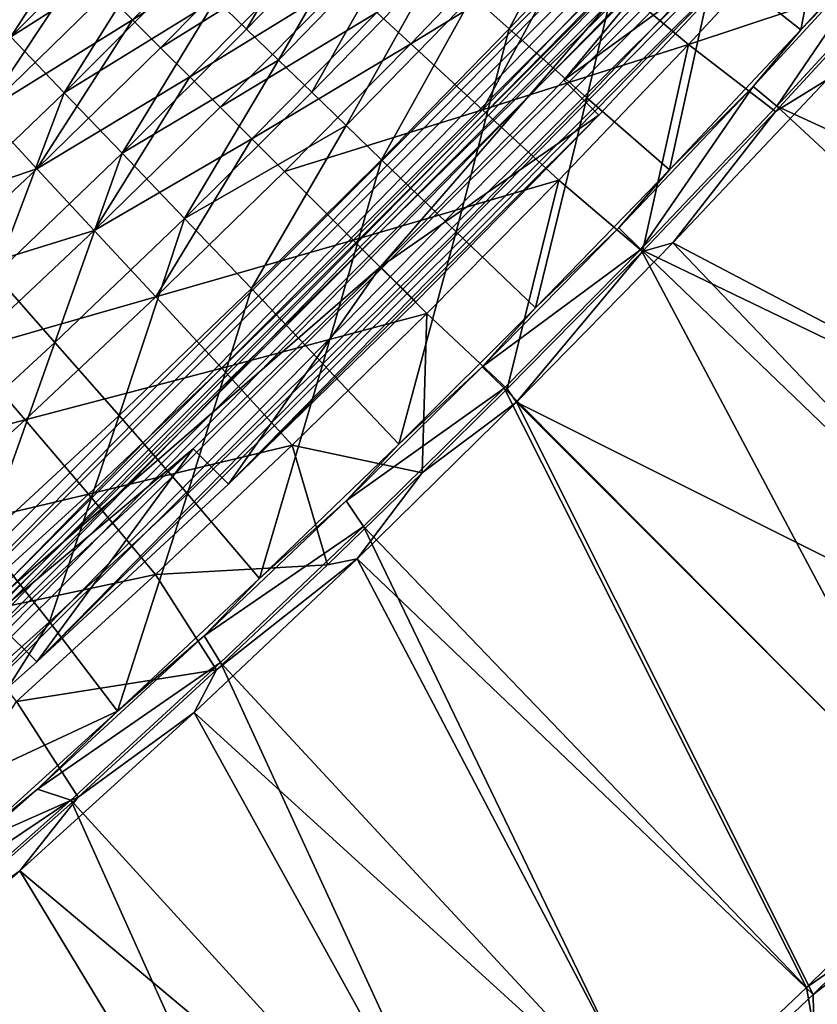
# Model space of a CAD drawing. Header units: metres. Extents: x 0 to 1400, y -1400 to 0.
# Tile 225 of 256: x 1035 to 1098, y -1122 to -1044. Entities that reach past the tile are written whole.
import ezdxf

# ---------------------------------------------------------------- set-up
doc = ezdxf.new("R2010")
doc.units = ezdxf.units.M

msp = doc.modelspace()

# ---------------------------------------------------------------- linework, layer by layer
at = {"layer": 'None'}
for points in [[(1100.296875, -1028.127319, -88.021385), (1090.237183, -1039.144165, -88.007156), (1097.089355, -1044.59021, -32.361473)], [(1100.296875, -1028.127319, -88.021385), (1097.089355, -1044.59021, -32.361473), (1107.388062, -1033.258423, -32.363293)], [(1080.758179, -1031.372925, -171.711655), (1070.832642, -1041.87561, -171.683807), (1073.782837, -1044.513916, -143.758774)], [(1080.758179, -1031.372925, -171.711655), (1073.782837, -1044.513916, -143.758774), (1083.812134, -1033.902466, -143.783356)], [(1060.024658, -1032.142578, -283.569763), (1050.320801, -1042.14209, -283.535797), (1052.781494, -1044.525391, -255.54097)], [(1060.024658, -1032.142578, -283.569763), (1052.781494, -1044.525391, -255.54097), (1062.578857, -1034.446289, -255.575211)], [(1041.428711, -1033.549683, -395.610809), (1030.045532, -1041.047363, -423.621735), (1033.928101, -1045.149414, -367.551453)], [(1041.428711, -1033.549683, -395.610809), (1033.928101, -1045.149414, -367.551453), (1043.509277, -1035.554932, -367.581207)], [(1107.388062, -1033.258423, -32.363293), (1097.089355, -1044.59021, -32.361473), (1104.660034, -1036.72876, -30.961079)], [(1041.519897, -1041.640381, -367.898254), (1053.321045, -1034.01355, -339.927551), (1043.664673, -1043.781982, -339.894379)], [(1043.664673, -1043.781982, -339.894379), (1053.321045, -1034.01355, -339.927551), (1055.646851, -1036.166382, -311.928406)], [(1083.812134, -1033.902466, -143.783356), (1073.782837, -1044.513916, -143.758774), (1079.983032, -1050.011475, -87.991882)], [(1083.812134, -1033.902466, -143.783356), (1079.983032, -1050.011475, -87.991882), (1090.237183, -1039.144165, -88.007156)], [(1062.578857, -1034.446289, -255.575211), (1052.781494, -1044.525391, -255.54097), (1055.337158, -1047.001099, -227.560532)], [(1062.578857, -1034.446289, -255.575211), (1055.337158, -1047.001099, -227.560532), (1065.231201, -1036.838501, -227.594147)], [(1098.292847, -1034.763916, -88.476868), (1088.111206, -1045.758911, -88.462883), (1081.777954, -1040.41333, -144.213593)], [(1105.261597, -1040.046143, -32.845188), (1088.111206, -1045.758911, -88.462883), (1098.292847, -1034.763916, -88.476868)], [(1027.971313, -1046.940796, -423.889618), (1025.560059, -1043.761719, -468.850861), (1035.660034, -1035.784302, -451.923004)], [(1035.660034, -1035.784302, -451.923004), (1037.517456, -1037.641724, -423.907959), (1027.971313, -1046.940796, -423.889618)], [(1043.509277, -1035.554932, -367.581207), (1033.928101, -1045.149414, -367.551453), (1045.684692, -1037.656006, -339.558014)], [(1075.859131, -1035.336792, -200.063339), (1065.916016, -1045.703369, -200.031326), (1063.203247, -1043.185303, -227.982849)], [(1075.859131, -1035.336792, -200.063339), (1078.76709, -1037.838867, -172.128342), (1065.916016, -1045.703369, -200.031326)], [(1055.646851, -1036.166382, -311.928406), (1045.904663, -1046.018188, -311.892853), (1043.664673, -1043.781982, -339.894379)], [(1058.06897, -1038.414307, -283.934814), (1045.904663, -1046.018188, -311.892853), (1055.646851, -1036.166382, -311.928406)], [(1097.089355, -1044.59021, -32.361473), (1093.290894, -1049.112183, -30.960434), (1104.660034, -1036.72876, -30.961079)], [(1095.181641, -1050.687622, -29.541), (1104.660034, -1036.72876, -30.961079), (1093.290894, -1049.112183, -30.960434)], [(1095.181641, -1050.687622, -29.541), (1106.241821, -1038.646973, -29.54035), (1104.660034, -1036.72876, -30.961079)], [(1065.231201, -1036.838501, -227.594147), (1055.337158, -1047.001099, -227.560532), (1057.987793, -1049.567993, -199.597443)], [(1065.231201, -1036.838501, -227.594147), (1057.987793, -1049.567993, -199.597443), (1067.9823, -1039.31604, -199.629501)], [(1037.517456, -1037.641724, -423.907959), (1039.470825, -1039.59375, -395.90152), (1027.971313, -1046.940796, -423.889618)], [(1045.684692, -1037.656006, -339.558014), (1033.928101, -1045.149414, -367.551453), (1038.18811, -1049.610718, -311.507294)], [(1045.684692, -1037.656006, -339.558014), (1038.18811, -1049.610718, -311.507294), (1047.9552, -1039.851929, -311.542297)], [(1078.76709, -1037.838867, -172.128342), (1071.633423, -1050.991211, -144.187973), (1065.916016, -1045.703369, -200.031326)], [(1078.76709, -1037.838867, -172.128342), (1081.777954, -1040.41333, -144.213593), (1071.633423, -1050.991211, -144.187973)], [(1058.06897, -1038.414307, -283.934814), (1048.239258, -1048.348633, -283.898163), (1045.904663, -1046.018188, -311.892853)], [(1058.06897, -1038.414307, -283.934814), (1060.587769, -1040.754883, -255.951523), (1048.239258, -1048.348633, -283.898163)], [(1106.241821, -1038.646973, -29.54035), (1095.181641, -1050.687622, -29.541), (1143.927002, -1073.162231)], [(1027.971313, -1046.940796, -423.889618), (1039.470825, -1039.59375, -395.90152), (1031.797729, -1051.136353, -367.86734)], [(1039.470825, -1039.59375, -395.90152), (1041.519897, -1041.640381, -367.898254), (1031.797729, -1051.136353, -367.86734)], [(1047.9552, -1039.851929, -311.542297), (1038.18811, -1049.610718, -311.507294), (1050.320801, -1042.14209, -283.535797)], [(1067.9823, -1039.31604, -199.629501), (1057.987793, -1049.567993, -199.597443), (1060.733154, -1052.22522, -171.654236)], [(1067.9823, -1039.31604, -199.629501), (1060.733154, -1052.22522, -171.654236), (1070.832642, -1041.87561, -171.683807)], [(1090.237183, -1039.144165, -88.007156), (1079.983032, -1050.011475, -87.991882), (1086.582764, -1055.777954, -32.359261)], [(1090.237183, -1039.144165, -88.007156), (1086.582764, -1055.777954, -32.359261), (1097.089355, -1044.59021, -32.361473)], [(1081.777954, -1040.41333, -144.213593), (1088.111206, -1045.758911, -88.462883), (1071.633423, -1050.991211, -144.187973)], [(1105.261597, -1040.046143, -32.845188), (1095.05957, -1051.120483, -32.845196), (1088.111206, -1045.758911, -88.462883)], [(1099.172241, -1048.590332, -32.125969), (1095.05957, -1051.120483, -32.845196), (1105.261597, -1040.046143, -32.845188)], [(1060.587769, -1040.754883, -255.951523), (1050.667847, -1050.773071, -255.914841), (1048.239258, -1048.348633, -283.898163)], [(1060.587769, -1040.754883, -255.951523), (1063.203247, -1043.185303, -227.982849), (1050.667847, -1050.773071, -255.914841)], [(1031.797729, -1051.136353, -367.86734), (1041.519897, -1041.640381, -367.898254), (1043.664673, -1043.781982, -339.894379)], [(1050.320801, -1042.14209, -283.535797), (1038.18811, -1049.610718, -311.507294), (1042.820557, -1054.443848, -255.504456)], [(1050.320801, -1042.14209, -283.535797), (1042.820557, -1054.443848, -255.504456), (1052.781494, -1044.525391, -255.54097)], [(1070.832642, -1041.87561, -171.683807), (1060.733154, -1052.22522, -171.654236), (1063.573364, -1054.97168, -143.732651)], [(1070.832642, -1041.87561, -171.683807), (1063.573364, -1054.97168, -143.732651), (1073.782837, -1044.513916, -143.758774)], [(1043.664673, -1043.781982, -339.894379), (1036.006104, -1055.688354, -311.855286), (1031.797729, -1051.136353, -367.86734)], [(1045.904663, -1046.018188, -311.892853), (1036.006104, -1055.688354, -311.855286), (1043.664673, -1043.781982, -339.894379)], [(1063.203247, -1043.185303, -227.982849), (1053.190063, -1053.291138, -227.947067), (1050.667847, -1050.773071, -255.914841)], [(1063.203247, -1043.185303, -227.982849), (1065.916016, -1045.703369, -200.031326), (1053.190063, -1053.291138, -227.947067)], [(1052.781494, -1044.525391, -255.54097), (1042.820557, -1054.443848, -255.504456), (1055.337158, -1047.001099, -227.560532)], [(1073.782837, -1044.513916, -143.758774), (1063.573364, -1054.97168, -143.732651), (1069.5354, -1060.726196, -87.975525)], [(1073.782837, -1044.513916, -143.758774), (1069.5354, -1060.726196, -87.975525), (1079.983032, -1050.011475, -87.991882)], [(1097.089355, -1044.59021, -32.361473), (1086.582764, -1055.777954, -32.359261), (1093.290894, -1049.112183, -30.960434)], [(1033.928101, -1045.149414, -367.551453), (1028.233521, -1059.166382, -311.469299), (1038.18811, -1049.610718, -311.507294)], [(1048.239258, -1048.348633, -283.898163), (1036.006104, -1055.688354, -311.855286), (1045.904663, -1046.018188, -311.892853)], [(1065.916016, -1045.703369, -200.031326), (1055.805176, -1055.902588, -199.99736), (1053.190063, -1053.291138, -227.947067)], [(1065.916016, -1045.703369, -200.031326), (1071.633423, -1050.991211, -144.187973), (1055.805176, -1055.902588, -199.99736)], [(1071.633423, -1050.991211, -144.187973), (1088.111206, -1045.758911, -88.462883), (1077.740234, -1056.596558, -88.44796)], [(1088.111206, -1045.758911, -88.462883), (1084.426758, -1062.293945, -32.845203), (1077.740234, -1056.596558, -88.44796)], [(1095.05957, -1051.120483, -32.845196), (1084.426758, -1062.293945, -32.845203), (1088.111206, -1045.758911, -88.462883)], [(1055.337158, -1047.001099, -227.560532), (1042.820557, -1054.443848, -255.504456), (1047.819458, -1059.660645, -199.563263)], [(1055.337158, -1047.001099, -227.560532), (1047.819458, -1059.660645, -199.563263), (1057.987793, -1049.567993, -199.597443)], [(1048.239258, -1048.348633, -283.898163), (1040.585815, -1060.613403, -255.876114), (1036.006104, -1055.688354, -311.855286)], [(1048.239258, -1048.348633, -283.898163), (1050.667847, -1050.773071, -255.914841), (1040.585815, -1060.613403, -255.876114)], [(1086.582764, -1055.777954, -32.359261), (1082.54187, -1060.418823, -30.95969), (1093.290894, -1049.112183, -30.960434)], [(1084.293457, -1062.138062, -29.541761), (1093.290894, -1049.112183, -30.960434), (1082.54187, -1060.418823, -30.95969)], [(1084.293457, -1062.138062, -29.541761), (1095.181641, -1050.687622, -29.541), (1093.290894, -1049.112183, -30.960434)], [(1099.172241, -1048.590332, -32.125969), (1133.20752, -1085.966309, -3), (1086.869385, -1061.618042, -32.126801)], [(1099.172241, -1048.590332, -32.125969), (1086.869385, -1061.618042, -32.126801), (1095.05957, -1051.120483, -32.845196)], [(1038.18811, -1049.610718, -311.507294), (1028.233521, -1059.166382, -311.469299), (1032.671753, -1064.171143, -255.46492)], [(1038.18811, -1049.610718, -311.507294), (1032.671753, -1064.171143, -255.46492), (1042.820557, -1054.443848, -255.504456)], [(1057.987793, -1049.567993, -199.597443), (1047.819458, -1059.660645, -199.563263), (1060.733154, -1052.22522, -171.654236)], [(1079.983032, -1050.011475, -87.991882), (1069.5354, -1060.726196, -87.975525), (1075.868774, -1066.818848, -32.356628)], [(1079.983032, -1050.011475, -87.991882), (1075.868774, -1066.818848, -32.356628), (1086.582764, -1055.777954, -32.359261)], [(1050.667847, -1050.773071, -255.914841), (1053.190063, -1053.291138, -227.947067), (1040.585815, -1060.613403, -255.876114)], [(1095.181641, -1050.687622, -29.541), (1084.293457, -1062.138062, -29.541761), (1132.634033, -1085.446411)], [(1143.927002, -1073.162231), (1095.181641, -1050.687622, -29.541), (1132.634033, -1085.446411)], [(1036.006104, -1055.688354, -311.855286), (1021.91864, -1060.432495, -367.834839), (1031.797729, -1051.136353, -367.86734)], [(1071.633423, -1050.991211, -144.187973), (1061.311646, -1061.403809, -144.160812), (1055.805176, -1055.902588, -199.99736)], [(1071.633423, -1050.991211, -144.187973), (1077.740234, -1056.596558, -88.44796), (1061.311646, -1061.403809, -144.160812)], [(1086.869385, -1061.618042, -32.126801), (1084.426758, -1062.293945, -32.845203), (1095.05957, -1051.120483, -32.845196)], [(1060.733154, -1052.22522, -171.654236), (1047.819458, -1059.660645, -199.563263), (1053.178833, -1065.272461, -143.704742)], [(1060.733154, -1052.22522, -171.654236), (1053.178833, -1065.272461, -143.704742), (1063.573364, -1054.97168, -143.732651)], [(1053.190063, -1053.291138, -227.947067), (1045.525269, -1065.927246, -199.961502), (1040.585815, -1060.613403, -255.876114)], [(1053.190063, -1053.291138, -227.947067), (1055.805176, -1055.902588, -199.99736), (1045.525269, -1065.927246, -199.961502)], [(1042.820557, -1054.443848, -255.504456), (1032.671753, -1064.171143, -255.46492), (1037.46228, -1069.573853, -199.52623)], [(1042.820557, -1054.443848, -255.504456), (1037.46228, -1069.573853, -199.52623), (1047.819458, -1059.660645, -199.563263)], [(1063.573364, -1054.97168, -143.732651), (1053.178833, -1065.272461, -143.704742), (1058.890381, -1071.288208, -87.957916)], [(1063.573364, -1054.97168, -143.732651), (1058.890381, -1071.288208, -87.957916), (1069.5354, -1060.726196, -87.975525)], [(1036.006104, -1055.688354, -311.855286), (1025.946533, -1065.165161, -311.815735), (1021.91864, -1060.432495, -367.834839)], [(1040.585815, -1060.613403, -255.876114), (1025.946533, -1065.165161, -311.815735), (1036.006104, -1055.688354, -311.855286)], [(1055.805176, -1055.902588, -199.99736), (1061.311646, -1061.403809, -144.160812), (1045.525269, -1065.927246, -199.961502)], [(1086.582764, -1055.777954, -32.359261), (1075.868774, -1066.818848, -32.356628), (1082.54187, -1060.418823, -30.95969)], [(1077.740234, -1056.596558, -88.44796), (1067.181152, -1067.272461, -88.432121), (1061.311646, -1061.403809, -144.160812)], [(1077.740234, -1056.596558, -88.44796), (1073.612427, -1073.291992, -32.845207), (1067.181152, -1067.272461, -88.432121)], [(1077.740234, -1056.596558, -88.44796), (1084.426758, -1062.293945, -32.845203), (1073.612427, -1073.291992, -32.845207)], [(1047.819458, -1059.660645, -199.563263), (1037.46228, -1069.573853, -199.52623), (1042.592163, -1075.404663, -143.674484)], [(1047.819458, -1059.660645, -199.563263), (1042.592163, -1075.404663, -143.674484), (1053.178833, -1065.272461, -143.704742)], [(1040.585815, -1060.613403, -255.876114), (1030.338257, -1070.266235, -255.835373), (1025.946533, -1065.165161, -311.815735)], [(1040.585815, -1060.613403, -255.876114), (1045.525269, -1065.927246, -199.961502), (1030.338257, -1070.266235, -255.835373)], [(1069.5354, -1060.726196, -87.975525), (1058.890381, -1071.288208, -87.957916), (1064.94397, -1077.713867, -32.353531)], [(1069.5354, -1060.726196, -87.975525), (1064.94397, -1077.713867, -32.353531), (1075.868774, -1066.818848, -32.356628)], [(1075.868774, -1066.818848, -32.356628), (1071.622803, -1071.526123, -30.958799), (1082.54187, -1060.418823, -30.95969)], [(1071.622803, -1071.526123, -30.958799), (1084.293457, -1062.138062, -29.541761), (1082.54187, -1060.418823, -30.95969)], [(1045.525269, -1065.927246, -199.961502), (1061.311646, -1061.403809, -144.160812), (1050.812866, -1071.645752, -144.132126)], [(1061.311646, -1061.403809, -144.160812), (1067.181152, -1067.272461, -88.432121), (1050.812866, -1071.645752, -144.132126)], [(1086.869385, -1061.618042, -32.126801), (1121.696655, -1098.072632, -3), (1074.363037, -1074.363037, -32.127804)], [(1086.869385, -1061.618042, -32.126801), (1074.363037, -1074.363037, -32.127804), (1084.426758, -1062.293945, -32.845203)], [(1133.20752, -1085.966309, -3), (1121.696655, -1098.072632, -3), (1086.869385, -1061.618042, -32.126801)], [(1073.37854, -1073.236694, -29.542648), (1084.293457, -1062.138062, -29.541761), (1071.622803, -1071.526123, -30.958799)], [(1084.293457, -1062.138062, -29.541761), (1073.37854, -1073.236694, -29.542648), (1109.436523, -1109.436523)], [(1074.363037, -1074.363037, -32.127804), (1073.612427, -1073.291992, -32.845207), (1084.426758, -1062.293945, -32.845203)], [(1132.634033, -1085.446411), (1084.293457, -1062.138062, -29.541761), (1121.135986, -1097.53894)], [(1084.293457, -1062.138062, -29.541761), (1109.436523, -1109.436523), (1121.135986, -1097.53894)], [(1032.671753, -1064.171143, -255.46492), (1026.915161, -1079.293945, -199.486191), (1037.46228, -1069.573853, -199.52623)], [(1053.178833, -1065.272461, -143.704742), (1042.592163, -1075.404663, -143.674484), (1048.046753, -1081.691406, -87.938728)], [(1053.178833, -1065.272461, -143.704742), (1048.046753, -1081.691406, -87.938728), (1058.890381, -1071.288208, -87.957916)], [(1045.525269, -1065.927246, -199.961502), (1035.074829, -1075.770264, -199.923782), (1030.338257, -1070.266235, -255.835373)], [(1050.812866, -1071.645752, -144.132126), (1035.074829, -1075.770264, -199.923782), (1045.525269, -1065.927246, -199.961502)], [(1050.812866, -1071.645752, -144.132126), (1067.181152, -1067.272461, -88.432121), (1056.435303, -1077.782593, -88.415398)], [(1067.181152, -1067.272461, -88.432121), (1066.832397, -1080.006958, -32.845215), (1056.435303, -1077.782593, -88.415398)], [(1075.868774, -1066.818848, -32.356628), (1064.94397, -1077.713867, -32.353531), (1071.622803, -1071.526123, -30.958799)], [(1073.612427, -1073.291992, -32.845207), (1066.832397, -1080.006958, -32.845215), (1067.181152, -1067.272461, -88.432121)], [(1037.46228, -1069.573853, -199.52623), (1026.915161, -1079.293945, -199.486191), (1031.81665, -1085.356567, -143.641724)], [(1037.46228, -1069.573853, -199.52623), (1031.81665, -1085.356567, -143.641724), (1042.592163, -1075.404663, -143.674484)], [(1030.338257, -1070.266235, -255.835373), (1035.074829, -1075.770264, -199.923782), (1019.922485, -1079.72229, -255.792694)], [(1058.890381, -1071.288208, -87.957916), (1048.046753, -1081.691406, -87.938728), (1053.80896, -1088.459229, -32.349937)], [(1058.890381, -1071.288208, -87.957916), (1053.80896, -1088.459229, -32.349937), (1064.94397, -1077.713867, -32.353531)], [(1040.136963, -1081.711426, -144.101959), (1035.074829, -1075.770264, -199.923782), (1050.812866, -1071.645752, -144.132126)], [(1056.435303, -1077.782593, -88.415398), (1040.136963, -1081.711426, -144.101959), (1050.812866, -1071.645752, -144.132126)], [(1064.94397, -1077.713867, -32.353531), (1060.738892, -1082.236938, -30.957775), (1071.622803, -1071.526123, -30.958799)], [(1060.738892, -1082.236938, -30.957775), (1073.37854, -1073.236694, -29.542648), (1071.622803, -1071.526123, -30.958799)], [(1062.138672, -1084.288208, -29.543692), (1073.37854, -1073.236694, -29.542648), (1060.738892, -1082.236938, -30.957775)], [(1073.37854, -1073.236694, -29.542648), (1062.138672, -1084.288208, -29.543692), (1097.53894, -1121.135986)], [(1073.612427, -1073.291992, -32.845207), (1074.363037, -1074.363037, -32.127804), (1066.832397, -1080.006958, -32.845215)], [(1073.37854, -1073.236694, -29.542648), (1097.53894, -1121.135986), (1109.436523, -1109.436523)], [(1074.363037, -1074.363037, -32.127804), (1098.072632, -1121.696655, -3), (1061.617554, -1086.864502, -32.128998)], [(1074.363037, -1074.363037, -32.127804), (1061.617554, -1086.864502, -32.128998), (1066.832397, -1080.006958, -32.845215)], [(1121.696655, -1098.072632, -3), (1109.983887, -1109.983887, -3), (1074.363037, -1074.363037, -32.127804)], [(1074.363037, -1074.363037, -32.127804), (1109.983887, -1109.983887, -3), (1098.072632, -1121.696655, -3)], [(1035.074829, -1075.770264, -199.923782), (1024.452759, -1085.424194, -199.884262), (1019.922485, -1079.72229, -255.792694)], [(1035.074829, -1075.770264, -199.923782), (1040.136963, -1081.711426, -144.101959), (1024.452759, -1085.424194, -199.884262)], [(1042.592163, -1075.404663, -143.674484), (1031.81665, -1085.356567, -143.641724), (1037.01062, -1091.925537, -87.917877)], [(1042.592163, -1075.404663, -143.674484), (1037.01062, -1091.925537, -87.917877), (1048.046753, -1081.691406, -87.938728)], [(1056.435303, -1077.782593, -88.415398), (1045.503784, -1088.122437, -88.397797), (1040.136963, -1081.711426, -144.101959)], [(1056.435303, -1077.782593, -88.415398), (1059.244019, -1087.363647, -32.845219), (1045.503784, -1088.122437, -88.397797)], [(1064.94397, -1077.713867, -32.353531), (1053.80896, -1088.459229, -32.349937), (1060.738892, -1082.236938, -30.957775)], [(1056.435303, -1077.782593, -88.415398), (1066.832397, -1080.006958, -32.845215), (1059.244019, -1087.363647, -32.845219)], [(1066.832397, -1080.006958, -32.845215), (1061.617554, -1086.864502, -32.128998), (1059.244019, -1087.363647, -32.845219)], [(1040.136963, -1081.711426, -144.101959), (1029.284302, -1091.595703, -144.070358), (1024.452759, -1085.424194, -199.884262)], [(1045.503784, -1088.122437, -88.397797), (1029.284302, -1091.595703, -144.070358), (1040.136963, -1081.711426, -144.101959)], [(1048.046753, -1081.691406, -87.938728), (1037.01062, -1091.925537, -87.917877), (1042.47168, -1099.044189, -32.345814)], [(1048.046753, -1081.691406, -87.938728), (1042.47168, -1099.044189, -32.345814), (1053.80896, -1088.459229, -32.349937)], [(1053.80896, -1088.459229, -32.349937), (1049.394653, -1093.036011, -30.95656), (1060.738892, -1082.236938, -30.957775)], [(1049.394653, -1093.036011, -30.95656), (1062.138672, -1084.288208, -29.543692), (1060.738892, -1082.236938, -30.957775)], [(1050.699463, -1095.161255, -29.544895), (1062.138672, -1084.288208, -29.543692), (1049.394653, -1093.036011, -30.95656)], [(1062.138672, -1084.288208, -29.543692), (1050.699463, -1095.161255, -29.544895), (1085.446411, -1132.633911)], [(1062.138672, -1084.288208, -29.543692), (1085.446411, -1132.633911), (1097.53894, -1121.135986)], [(1031.81665, -1085.356567, -143.641724), (1025.78418, -1101.986328, -87.895401), (1037.01062, -1091.925537, -87.917877)], [(1061.617554, -1086.864502, -32.128998), (1085.966309, -1133.20752, -3), (1048.595337, -1099.156982, -32.130398)], [(1061.617554, -1086.864502, -32.128998), (1048.595337, -1099.156982, -32.130398), (1050.369263, -1095.761963, -32.845219)], [(1061.617554, -1086.864502, -32.128998), (1050.369263, -1095.761963, -32.845219), (1059.244019, -1087.363647, -32.845219)], [(1098.072632, -1121.696655, -3), (1085.966309, -1133.20752, -3), (1061.617554, -1086.864502, -32.128998)], [(1059.244019, -1087.363647, -32.845219), (1050.369263, -1095.761963, -32.845219), (1045.503784, -1088.122437, -88.397797)], [(1045.503784, -1088.122437, -88.397797), (1034.387939, -1098.287964, -88.379356), (1029.284302, -1091.595703, -144.070358)], [(1045.503784, -1088.122437, -88.397797), (1050.369263, -1095.761963, -32.845219), (1034.387939, -1098.287964, -88.379356)], [(1053.80896, -1088.459229, -32.349937), (1042.47168, -1099.044189, -32.345814), (1049.394653, -1093.036011, -30.95656)], [(1037.01062, -1091.925537, -87.917877), (1025.78418, -1101.986328, -87.895401), (1028.333374, -1105.643799, -60.102352)], [(1037.01062, -1091.925537, -87.917877), (1028.333374, -1105.643799, -60.102352), (1042.47168, -1099.044189, -32.345814)], [(1042.47168, -1099.044189, -32.345814), (1036.050415, -1105.2854, -30.954941), (1049.394653, -1093.036011, -30.95656)], [(1036.050415, -1105.2854, -30.954941), (1050.699463, -1095.161255, -29.544895), (1049.394653, -1093.036011, -30.95656)], [(1050.369263, -1095.761963, -32.845219), (1039.310791, -1105.927368, -32.845219), (1034.387939, -1098.287964, -88.379356)], [(1038.716431, -1106.165039, -29.54631), (1050.699463, -1095.161255, -29.544895), (1036.050415, -1105.2854, -30.954941)], [(1050.699463, -1095.161255, -29.544895), (1038.716431, -1106.165039, -29.54631), (1073.162231, -1143.927002)], [(1048.595337, -1099.156982, -32.130398), (1039.310791, -1105.927368, -32.845219), (1050.369263, -1095.761963, -32.845219)], [(1050.699463, -1095.161255, -29.544895), (1073.162231, -1143.927002), (1085.446411, -1132.633911)], [(1034.387939, -1098.287964, -88.379356), (1039.310791, -1105.927368, -32.845219), (1025.581177, -1111.999756, -60.584484)], [(1042.47168, -1099.044189, -32.345814), (1028.333374, -1105.643799, -60.102352), (1030.934204, -1109.463989, -32.341137)], [(1036.050415, -1105.2854, -30.954941), (1042.47168, -1099.044189, -32.345814), (1030.934204, -1109.463989, -32.341137)], [(1048.595337, -1099.156982, -32.130398), (1073.667969, -1144.513184, -3), (1034.650146, -1111.811157, -32.132107)], [(1048.595337, -1099.156982, -32.130398), (1034.650146, -1111.811157, -32.132107), (1039.310791, -1105.927368, -32.845219)], [(1085.966309, -1133.20752, -3), (1073.667969, -1144.513184, -3), (1048.595337, -1099.156982, -32.130398)], [(1034.650146, -1111.811157, -32.132107), (1023.006714, -1120.336426, -32.845219), (1039.310791, -1105.927368, -32.845219)], [(1039.310791, -1105.927368, -32.845219), (1023.006714, -1120.336426, -32.845219), (1025.581177, -1111.999756, -60.584484)], [(1023.35199, -1116.508911, -30.953205), (1036.050415, -1105.2854, -30.954941), (1030.934204, -1109.463989, -32.341137)], [(1023.35199, -1116.508911, -30.953205), (1038.716431, -1106.165039, -29.54631), (1036.050415, -1105.2854, -30.954941)], [(1026.570435, -1116.934204, -29.547909), (1038.716431, -1106.165039, -29.54631), (1023.35199, -1116.508911, -30.953205)], [(1038.716431, -1106.165039, -29.54631), (1026.570435, -1116.934204, -29.547909), (1060.689697, -1155.011475)], [(1038.716431, -1106.165039, -29.54631), (1060.689697, -1155.011475), (1073.162231, -1143.927002)], [(1111.445068, -1111.446655), (1109.436523, -1109.436523), (1097.53894, -1121.135986)], [(1111.445801, -1111.445801, -3), (1098.072632, -1121.696655, -3), (1109.983887, -1109.983887, -3)], [(1098.146118, -1124.489868), (1111.445068, -1111.446655), (1097.53894, -1121.135986)], [(1111.445801, -1111.445801, -3), (1098.146973, -1124.489136, -3), (1098.072632, -1121.696655, -3)], [(1098.932983, -1125.326172, -0.112516), (1111.445068, -1111.446655), (1098.146118, -1124.489868)], [(1098.146973, -1124.489136, -3), (1111.445801, -1111.445801, -3), (1111.85022, -1111.85022, -3.055977)], [(1034.650146, -1111.811157, -32.132107), (1061.18103, -1155.610107, -3), (1021.389038, -1123.380371, -32.133934)], [(1034.650146, -1111.811157, -32.132107), (1021.389038, -1123.380371, -32.133934), (1023.006714, -1120.336426, -32.845219)], [(1073.667969, -1144.513184, -3), (1061.18103, -1155.610107, -3), (1034.650146, -1111.811157, -32.132107)], [(1098.146973, -1124.489136, -3), (1111.85022, -1111.85022, -3.055977), (1098.532471, -1124.90979, -3.055977)], [(1026.570435, -1116.934204, -29.547909), (1015.506348, -1126.421509, -29.549511), (1048.03186, -1165.883911)], [(1026.570435, -1116.934204, -29.547909), (1048.03186, -1165.883911), (1060.689697, -1155.011475)], [(1098.146118, -1124.489868), (1097.53894, -1121.135986), (1085.446411, -1132.633911)], [(1098.146973, -1124.489136, -3), (1085.966309, -1133.20752, -3), (1098.072632, -1121.696655, -3)]]:
    msp.add_3dface(points, dxfattribs=at)
at = {"layer": 'None0123'}
for points in [[(1118.357178, -1000.270325, -101.736519), (1063.494629, -1063.517822, -103.105339), (1000.270325, -1118.357178, -101.736519)], [(1118.357178, -1000.270325, -101.736519), (1000.270325, -1118.357178, -101.736519), (1007.078796, -1113.144775, -94.610573)], [(1118.357178, -1000.270325, -101.736519), (1007.078796, -1113.144775, -94.610573), (1113.144775, -1007.078796, -94.610573)], [(1078.153687, -1048.61377, -103.065361), (1063.494629, -1063.517822, -103.105339), (1118.357178, -1000.270325, -101.736519)], [(1092.476563, -1033.387085, -102.917824), (1078.153687, -1048.61377, -103.065361), (1118.357178, -1000.270325, -101.736519)], [(1003.035339, -1121.122192, -77.047859), (1121.122192, -1003.035339, -77.047859), (1114.216431, -1008.150452, -85.041931)], [(1003.035339, -1121.122192, -77.047859), (1004.390076, -1122.476929, -77.081299), (1121.122192, -1003.035339, -77.047859)], [(1004.390076, -1122.476929, -77.081299), (1122.801392, -1004.714539, -77.08931), (1121.122192, -1003.035339, -77.047859)], [(1004.390076, -1122.476929, -77.081299), (1020.356323, -1108.984497, -77.111839), (1122.801392, -1004.714539, -77.08931)], [(1020.356323, -1108.984497, -77.111839), (1109.208496, -1020.595642, -77.117554), (1122.801392, -1004.714539, -77.08931)], [(1113.144775, -1007.078796, -94.610573), (1007.078796, -1113.144775, -94.610573), (1008.51062, -1114.57666, -94.610573)], [(1114.57666, -1008.51062, -94.610573), (1113.144775, -1007.078796, -94.610573), (1008.51062, -1114.57666, -94.610573)], [(1003.035339, -1121.122192, -77.047859), (1114.216431, -1008.150452, -85.041931), (1008.150452, -1114.216431, -85.041931)], [(1008.150452, -1114.216431, -85.041931), (1114.216431, -1008.150452, -85.041931), (1009.574402, -1115.640381, -85.112251)], [(1114.216431, -1008.150452, -85.041931), (1115.640381, -1009.574402, -85.112251), (1009.574402, -1115.640381, -85.112251)], [(1115.640381, -1009.574402, -85.112251), (1114.57666, -1008.51062, -94.610573), (1008.51062, -1114.57666, -94.610573)], [(1009.574402, -1115.640381, -85.112251), (1115.640381, -1009.574402, -85.112251), (1008.51062, -1114.57666, -94.610573)], [(1020.356323, -1108.984497, -77.111839), (1036.003296, -1095.121826, -77.133858), (1109.208496, -1020.595642, -77.117554)], [(1036.003296, -1095.121826, -77.133858), (1095.256836, -1036.163086, -77.137497), (1109.208496, -1020.595642, -77.117554)], [(1078.153687, -1048.61377, -103.065361), (1092.476563, -1033.387085, -102.917824), (1095.256836, -1036.163086, -77.137497)], [(1036.003296, -1095.121826, -77.133858), (1051.322754, -1080.898682, -77.147392), (1095.256836, -1036.163086, -77.137497)], [(1051.322754, -1080.898682, -77.147392), (1080.954346, -1051.408447, -77.149132), (1095.256836, -1036.163086, -77.137497)], [(1080.954346, -1051.408447, -77.149132), (1078.153687, -1048.61377, -103.065361), (1095.256836, -1036.163086, -77.137497)], [(1063.494629, -1063.517822, -103.105339), (1078.153687, -1048.61377, -103.065361), (1080.954346, -1051.408447, -77.149132)], [(1051.322754, -1080.898682, -77.147392), (1066.308105, -1066.323975, -77.152458), (1080.954346, -1051.408447, -77.149132)], [(1066.308105, -1066.323975, -77.152458), (1063.494629, -1063.517822, -103.105339), (1080.954346, -1051.408447, -77.149132)], [(1063.494629, -1063.517822, -103.105339), (1048.500977, -1078.085083, -103.035744), (1000.270325, -1118.357178, -101.736519)], [(1048.500977, -1078.085083, -103.035744), (1063.494629, -1063.517822, -103.105339), (1051.322754, -1080.898682, -77.147392)], [(1063.494629, -1063.517822, -103.105339), (1066.308105, -1066.323975, -77.152458), (1051.322754, -1080.898682, -77.147392)], [(1000.270325, -1118.357178, -101.736519), (1048.500977, -1078.085083, -103.035744), (1033.174316, -1092.300415, -102.854317)], [(1033.174316, -1092.300415, -102.854317), (1048.500977, -1078.085083, -103.035744), (1036.003296, -1095.121826, -77.133858)], [(1048.500977, -1078.085083, -103.035744), (1051.322754, -1080.898682, -77.147392), (1036.003296, -1095.121826, -77.133858)], [(1033.174316, -1092.300415, -102.854317), (1036.003296, -1095.121826, -77.133858), (1020.356323, -1108.984497, -77.111839)]]:
    msp.add_3dface(points, dxfattribs=at)

doc.saveas('drawing.dxf')
